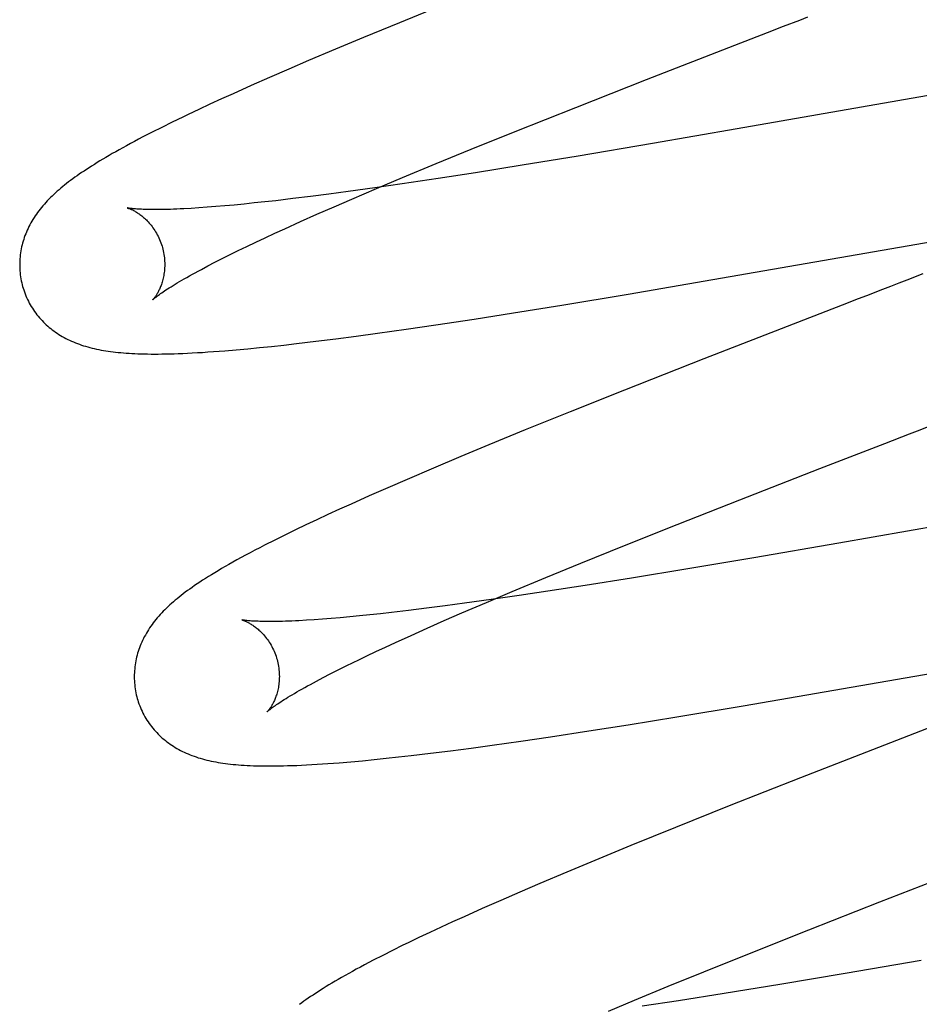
# Model space of a CAD drawing. Header units: inches. Extents: x 0 to 184, y 0 to 119.
# Tile 64 of 101: x 54.875 to 54.999, y 45.224 to 45.359. Entities that reach past the tile are written whole.
import ezdxf

# ---------------------------------------------------------------- set-up
doc = ezdxf.new("R2010")
doc.units = ezdxf.units.IN
doc.header["$LTSCALE"] = 10.121375
doc.header["$MEASUREMENT"] = 0
doc.linetypes.add('HIDDEN', pattern=[0.2, 0.1, -0.1])
doc.layers.add('DEFAULT_2', color=8, linetype='HIDDEN')

msp = doc.modelspace()

# ---------------------------------------------------------------- linework, layer by layer
at = {"layer": 'DEFAULT_2', "color": 8, "linetype": 'HIDDEN'}
for p, q in [((54.9832, 41.67846), (54.9832, 47.17896)), ((54.93381, 45.36136), (54.92765, 45.35885)), ((54.92765, 45.35885), (54.92268, 45.35681)), ((54.97389, 45.35575), (54.97836, 45.35748)), ((54.97836, 45.35748), (54.9806, 45.35835)), ((54.92268, 45.35681), (54.91884, 45.3552)), ((54.96169, 45.351), (54.97389, 45.35575)), ((54.91884, 45.3552), (54.91511, 45.35362)), ((54.91511, 45.35362), (54.9124, 45.35245)), ((54.9124, 45.35245), (54.90976, 45.35131)), ((54.90976, 45.35131), (54.9072, 45.35018)), ((54.95195, 45.34717), (54.96169, 45.351)), ((54.90472, 45.34906), (54.90311, 45.34833)), ((54.9072, 45.35018), (54.90472, 45.34906)), ((55.00578, 45.34971), (54.97422, 45.3442)), ((54.90154, 45.3476), (54.9, 45.34689)), ((54.90311, 45.34833), (54.90154, 45.3476)), ((54.9, 45.34689), (54.89851, 45.34618)), ((54.94359, 45.34384), (54.95195, 45.34717)), ((54.89633, 45.34512), (54.89491, 45.34442)), ((54.89356, 45.34374), (54.89229, 45.34309)), ((54.89491, 45.34442), (54.89356, 45.34374)), ((54.93756, 45.3414), (54.94359, 45.34384)), ((54.97422, 45.3442), (54.96255, 45.34219)), ((54.96255, 45.34219), (54.95229, 45.34046)), ((54.93272, 45.33942), (54.93756, 45.3414)), ((54.95229, 45.34046), (54.94455, 45.33919)), ((54.92808, 45.33749), (54.93272, 45.33942)), ((54.93815, 45.33817), (54.933, 45.33737)), ((54.94455, 45.33919), (54.93815, 45.33817)), ((54.92451, 45.33599), (54.92808, 45.33749)), ((54.933, 45.33737), (54.92805, 45.33663)), ((54.92058, 45.33557), (54.91794, 45.33522)), ((54.92424, 45.33608), (54.92058, 45.33557)), ((54.9211, 45.33453), (54.92451, 45.33599)), ((54.92805, 45.33663), (54.92424, 45.33608)), ((54.9091, 45.33414), (54.90764, 45.33399)), ((54.9106, 45.33431), (54.9091, 45.33414)), ((54.91295, 45.33459), (54.9106, 45.33431)), ((54.91539, 45.33489), (54.91295, 45.33459)), ((54.91794, 45.33522), (54.91539, 45.33489)), ((54.91864, 45.33347), (54.9211, 45.33453)), ((54.90002, 45.33331), (54.89895, 45.33325)), ((54.90115, 45.3334), (54.90002, 45.33331)), ((54.90234, 45.33349), (54.90115, 45.3334)), ((54.90359, 45.33359), (54.90234, 45.33349)), ((54.90489, 45.33371), (54.90359, 45.33359)), ((54.90624, 45.33384), (54.90489, 45.33371)), ((54.90764, 45.33399), (54.90624, 45.33384)), ((54.91628, 45.33243), (54.91864, 45.33347)), ((54.91186, 45.33044), (54.91402, 45.33142)), ((54.91402, 45.33142), (54.91628, 45.33243)), ((54.95919, 45.32143), (55.0163, 45.33134)), ((54.91047, 45.32981), (54.91186, 45.33044)), ((54.90662, 45.32799), (54.90786, 45.32858)), ((54.90786, 45.32858), (54.90914, 45.32919)), ((54.90914, 45.32919), (54.91047, 45.32981)), ((54.90431, 45.32687), (54.90544, 45.32742)), ((54.90544, 45.32742), (54.90662, 45.32799)), ((54.90222, 45.32581), (54.90324, 45.32633)), ((54.90324, 45.32633), (54.90431, 45.32687)), ((54.90036, 45.32484), (54.90126, 45.32531)), ((54.90126, 45.32531), (54.90222, 45.32581)), ((54.95004, 45.31992), (54.95919, 45.32143)), ((54.94336, 45.31884), (54.95004, 45.31992)), ((54.98865, 45.31991), (54.96961, 45.3125)), ((54.93267, 45.31719), (54.93794, 45.31799)), ((54.93794, 45.31799), (54.94336, 45.31884)), ((54.92461, 45.31603), (54.92858, 45.31659)), ((54.92858, 45.31659), (54.93267, 45.31719)), ((54.91614, 45.31492), (54.91889, 45.31527)), ((54.91889, 45.31527), (54.92171, 45.31564)), ((54.92171, 45.31564), (54.92461, 45.31603)), ((54.90358, 45.31362), (54.90516, 45.31375)), ((54.90516, 45.31375), (54.90675, 45.31389)), ((54.90675, 45.31389), (54.90837, 45.31405)), ((54.90837, 45.31405), (54.91003, 45.31422)), ((54.91003, 45.31422), (54.91173, 45.31441)), ((54.91173, 45.31441), (54.91346, 45.3146)), ((54.91346, 45.3146), (54.91614, 45.31492)), ((54.96961, 45.3125), (54.95865, 45.30818)), ((54.95865, 45.30818), (54.95119, 45.30521)), ((54.95119, 45.30521), (54.945, 45.3027)), ((54.945, 45.3027), (54.93999, 45.30065)), ((54.93999, 45.30065), (54.93611, 45.29903)), ((54.98561, 45.29738), (54.99457, 45.30085)), ((54.93611, 45.29903), (54.93235, 45.29744)), ((54.93235, 45.29744), (54.9287, 45.29589)), ((54.97457, 45.29307), (54.98561, 45.29738)), ((54.92606, 45.29474), (54.92349, 45.29361)), ((54.9287, 45.29589), (54.92606, 45.29474)), ((54.92349, 45.29361), (54.921, 45.29249)), ((54.921, 45.29249), (54.91938, 45.29176)), ((54.96595, 45.28967), (54.97457, 45.29307)), ((55.02336, 45.29323), (54.9882, 45.28709)), ((54.9178, 45.29103), (54.91626, 45.29032)), ((54.91938, 45.29176), (54.9178, 45.29103)), ((54.91477, 45.28961), (54.91331, 45.28891)), ((54.91626, 45.29032), (54.91477, 45.28961)), ((54.95867, 45.28676), (54.96595, 45.28967)), ((54.91187, 45.28821), (54.91046, 45.28751)), ((54.91331, 45.28891), (54.91187, 45.28821)), ((54.91046, 45.28751), (54.90907, 45.28681)), ((54.95265, 45.28432), (54.95867, 45.28676)), ((54.9882, 45.28709), (54.97651, 45.28509)), ((54.94783, 45.28235), (54.95265, 45.28432)), ((54.97651, 45.28509), (54.96739, 45.28355)), ((54.96739, 45.28355), (54.95965, 45.28228)), ((54.9432, 45.28042), (54.94783, 45.28235)), ((54.95325, 45.28127), (54.9481, 45.28047)), ((54.95965, 45.28228), (54.95325, 45.28127)), ((54.93966, 45.27893), (54.9432, 45.28042)), ((54.94413, 45.27988), (54.9403, 45.27933)), ((54.9481, 45.28047), (54.94413, 45.27988)), ((54.93395, 45.27845), (54.93139, 45.27812)), ((54.93661, 45.27881), (54.93395, 45.27845)), ((54.93627, 45.27747), (54.93966, 45.27893)), ((54.9403, 45.27933), (54.93661, 45.27881)), ((54.92216, 45.27706), (54.9208, 45.27693)), ((54.92358, 45.27721), (54.92216, 45.27706)), ((54.92504, 45.27737), (54.92358, 45.27721)), ((54.92656, 45.27754), (54.92504, 45.27737)), ((54.92892, 45.27782), (54.92656, 45.27754)), ((54.93139, 45.27812), (54.92892, 45.27782)), ((54.93383, 45.27641), (54.93627, 45.27747)), ((54.9159, 45.27653), (54.91482, 45.27646)), ((54.91704, 45.27661), (54.9159, 45.27653)), ((54.91824, 45.27671), (54.91704, 45.27661)), ((54.91949, 45.27681), (54.91824, 45.27671)), ((54.9208, 45.27693), (54.91949, 45.27681)), ((54.93149, 45.27538), (54.93383, 45.27641)), ((54.92711, 45.2734), (54.92925, 45.27438)), ((54.92925, 45.27438), (54.93149, 45.27538)), ((54.97503, 45.26465), (55.03217, 45.27456)), ((54.92574, 45.27277), (54.92711, 45.2734)), ((54.92194, 45.27098), (54.92315, 45.27156)), ((54.92315, 45.27156), (54.92442, 45.27216)), ((54.92442, 45.27216), (54.92574, 45.27277)), ((54.91714, 45.26857), (54.91811, 45.26907)), ((54.91811, 45.26907), (54.91913, 45.26959)), ((54.91913, 45.26959), (54.92022, 45.27013)), ((54.91623, 45.26809), (54.91714, 45.26857)), ((54.96587, 45.26313), (54.97503, 45.26465)), ((54.95376, 45.2612), (54.95918, 45.26205)), ((54.95918, 45.26205), (54.96587, 45.26313)), ((54.94849, 45.2604), (54.95376, 45.2612)), ((54.94042, 45.25924), (54.94439, 45.25981)), ((54.94439, 45.25981), (54.94849, 45.2604)), ((54.92927, 45.25781), (54.93194, 45.25813)), ((54.93194, 45.25813), (54.9347, 45.25848)), ((54.9347, 45.25848), (54.93752, 45.25885)), ((54.93752, 45.25885), (54.94042, 45.25924)), ((54.91936, 45.25683), (54.92095, 45.25696)), ((54.92095, 45.25696), (54.92255, 45.2571)), ((54.92255, 45.2571), (54.92418, 45.25726)), ((54.92418, 45.25726), (54.92584, 45.25743)), ((54.92584, 45.25743), (54.92753, 45.25762)), ((54.92753, 45.25762), (54.92927, 45.25781)), ((54.98294, 45.25475), (54.97311, 45.25086)), ((54.97311, 45.25086), (54.96569, 45.24789)), ((54.96569, 45.24789), (54.95953, 45.24539)), ((54.95953, 45.24539), (54.95456, 45.24335)), ((54.95456, 45.24335), (54.95071, 45.24174)), ((54.95071, 45.24174), (54.94698, 45.24016)), ((54.99386, 45.23765), (55.00723, 45.24285)), ((54.94426, 45.23899), (54.94162, 45.23784)), ((54.94698, 45.24016), (54.94426, 45.23899)), ((54.94162, 45.23784), (54.93905, 45.23671)), ((54.98407, 45.2338), (54.99386, 45.23765)), ((54.93905, 45.23671), (54.93656, 45.2356)), ((54.93656, 45.2356), (54.93496, 45.23487)), ((54.93339, 45.23415), (54.93185, 45.23343)), ((54.93496, 45.23487), (54.93339, 45.23415)), ((54.97566, 45.23045), (54.98407, 45.2338)), ((54.93034, 45.23272), (54.92886, 45.232)), ((54.93185, 45.23343), (54.93034, 45.23272)), ((54.9267, 45.23095), (54.92534, 45.23026)), ((54.92534, 45.23026), (54.92405, 45.2296)), ((54.96959, 45.228), (54.97566, 45.23045)), ((54.99956, 45.22954), (54.9891, 45.22775)), ((54.96471, 45.22601), (54.96959, 45.228)), ((54.9891, 45.22775), (54.98006, 45.22625)), ((54.96004, 45.22407), (54.96471, 45.22601)), ((54.98006, 45.22625), (54.97243, 45.22501)), ((54.95645, 45.22256), (54.96004, 45.22407)), ((54.97243, 45.22501), (54.96613, 45.22402)), ((54.96613, 45.22402), (54.96109, 45.22326))]:
    msp.add_line(p, q, dxfattribs=at)
for points in [[(54.9806, 45.35835), (54.98283, 45.35921), (54.98395, 45.35965)], [(54.89851, 45.34618), (54.89778, 45.34583), (54.89633, 45.34512)], [(54.89229, 45.34309), (54.8917, 45.34278), (54.89112, 45.34247), (54.89057, 45.34218), (54.89003, 45.34189), (54.88952, 45.3416), (54.88902, 45.34133), (54.88854, 45.34106), (54.88808, 45.3408), (54.88763, 45.34054), (54.8872, 45.34028), (54.88678, 45.34004), (54.88637, 45.33979), (54.88598, 45.33955), (54.8856, 45.33932), (54.88523, 45.33908), (54.88487, 45.33885), (54.88452, 45.33863), (54.88418, 45.3384), (54.88385, 45.33818), (54.88353, 45.33796), (54.88322, 45.33775), (54.88292, 45.33753), (54.88262, 45.33731), (54.88233, 45.3371), (54.88205, 45.33689), (54.88177, 45.33667), (54.8815, 45.33646), (54.88124, 45.33625), (54.88098, 45.33604), (54.88073, 45.33582)], [(54.88073, 45.33582), (54.88048, 45.33561), (54.88024, 45.33539), (54.88001, 45.33517), (54.87978, 45.33495), (54.87955, 45.33473), (54.87933, 45.33451), (54.87912, 45.33429), (54.87891, 45.33407), (54.87871, 45.33384), (54.87851, 45.33361), (54.87832, 45.33338), (54.87813, 45.33315), (54.87795, 45.33292), (54.87778, 45.33269), (54.87761, 45.33245), (54.87744, 45.33221), (54.87729, 45.33197), (54.87713, 45.33173), (54.87699, 45.33148), (54.87685, 45.33124), (54.87671, 45.33099), (54.87658, 45.33074), (54.87646, 45.33049), (54.87635, 45.33024), (54.87624, 45.32999), (54.87614, 45.32974), (54.87604, 45.32949), (54.87595, 45.32923), (54.87587, 45.32898), (54.87579, 45.32872), (54.87571, 45.32846), (54.87565, 45.3282), (54.87558, 45.32793), (54.87553, 45.32767), (54.87548, 45.3274), (54.87544, 45.32713), (54.8754, 45.32686), (54.87537, 45.32659), (54.87534, 45.32631), (54.87533, 45.32604), (54.87532, 45.32576), (54.87531, 45.32548), (54.87532, 45.32521), (54.87533, 45.32493), (54.87534, 45.32465), (54.87537, 45.32437), (54.8754, 45.32409), (54.87544, 45.32382), (54.87548, 45.32354), (54.87553, 45.32327), (54.87559, 45.32299), (54.87566, 45.32272), (54.87572, 45.32249)], [(54.89014, 45.33331), (54.89013, 45.33332), (54.89012, 45.33332), (54.89013, 45.33332), (54.89015, 45.33331), (54.89017, 45.3333), (54.8902, 45.33329), (54.89024, 45.33328), (54.89028, 45.33327), (54.89033, 45.33325), (54.89039, 45.33323), (54.89045, 45.33321), (54.89052, 45.33318), (54.89059, 45.33315), (54.89067, 45.33311), (54.89075, 45.33308), (54.89084, 45.33304), (54.89093, 45.33299), (54.89102, 45.33294), (54.89112, 45.33289), (54.89122, 45.33283), (54.89132, 45.33277), (54.89143, 45.33271), (54.89154, 45.33264), (54.89165, 45.33256), (54.89177, 45.33248), (54.89189, 45.3324), (54.89201, 45.33231), (54.89213, 45.33221), (54.89225, 45.33211), (54.89238, 45.33201), (54.89251, 45.33189), (54.89264, 45.33177), (54.89277, 45.33165), (54.8929, 45.33152), (54.89303, 45.33138), (54.89316, 45.33123), (54.89329, 45.33108), (54.89342, 45.33092), (54.89355, 45.33076), (54.89368, 45.33058), (54.8938, 45.3304), (54.89393, 45.33022), (54.89405, 45.33002), (54.89416, 45.32983), (54.89428, 45.32962), (54.89439, 45.32941), (54.89449, 45.32919), (54.89459, 45.32897), (54.89468, 45.32875), (54.89477, 45.32852), (54.89485, 45.32829), (54.89493, 45.32805), (54.89499, 45.32785)], [(54.89895, 45.33325), (54.89794, 45.33319), (54.89745, 45.33317), (54.89699, 45.33315), (54.89653, 45.33313), (54.8961, 45.33311), (54.89568, 45.3331), (54.89527, 45.33309), (54.89488, 45.33309), (54.89451, 45.33308), (54.89415, 45.33308), (54.89381, 45.33308), (54.89348, 45.33308), (54.89318, 45.33309), (54.89288, 45.33309), (54.89261, 45.3331), (54.89234, 45.33311), (54.8921, 45.33312), (54.89187, 45.33313), (54.89166, 45.33314), (54.89146, 45.33316), (54.89128, 45.33317), (54.89111, 45.33318), (54.89096, 45.3332), (54.89082, 45.33321), (54.89069, 45.33323), (54.89058, 45.33324), (54.89048, 45.33325), (54.8904, 45.33327), (54.89033, 45.33328), (54.89027, 45.33329), (54.89022, 45.3333), (54.89018, 45.33331), (54.89015, 45.33331), (54.89014, 45.33331)], [(54.89499, 45.32785), (54.89504, 45.32764), (54.8951, 45.3274), (54.89515, 45.32715), (54.89519, 45.32691), (54.89523, 45.32667), (54.89526, 45.32643), (54.89528, 45.32619), (54.89529, 45.32595), (54.8953, 45.32572), (54.89531, 45.32549), (54.8953, 45.32526), (54.89529, 45.32504), (54.89528, 45.32482), (54.89526, 45.3246), (54.89523, 45.3244), (54.8952, 45.32419), (54.89517, 45.32399), (54.89513, 45.3238), (54.89509, 45.32362), (54.89505, 45.32344), (54.895, 45.32326), (54.89495, 45.32309), (54.8949, 45.32293), (54.89485, 45.32277), (54.89479, 45.32262), (54.89474, 45.32248), (54.89468, 45.32234), (54.89462, 45.32221), (54.89456, 45.32208), (54.89451, 45.32196), (54.89445, 45.32184), (54.89439, 45.32173), (54.89433, 45.32162), (54.89427, 45.32152), (54.89422, 45.32143), (54.89416, 45.32134), (54.89411, 45.32125), (54.89406, 45.32118), (54.89401, 45.3211), (54.89396, 45.32103), (54.89391, 45.32097), (54.89387, 45.32091), (54.89383, 45.32086), (54.89379, 45.32081), (54.89375, 45.32077), (54.89372, 45.32074), (54.8937, 45.32071), (54.89368, 45.32068), (54.89366, 45.32067), (54.89365, 45.32065), (54.89364, 45.32065)], [(54.89365, 45.32065), (54.89365, 45.32066), (54.89367, 45.32067), (54.89369, 45.32069), (54.89372, 45.32072), (54.89376, 45.32075), (54.89381, 45.32079), (54.89386, 45.32084), (54.89393, 45.3209), (54.89401, 45.32096), (54.8941, 45.32103), (54.8942, 45.32111), (54.89432, 45.3212), (54.89444, 45.32129), (54.89458, 45.32139), (54.89473, 45.3215), (54.8949, 45.32161), (54.89507, 45.32173), (54.89527, 45.32186), (54.89547, 45.322), (54.8957, 45.32214), (54.89593, 45.32229), (54.89618, 45.32245), (54.89645, 45.32262), (54.89673, 45.32279), (54.89703, 45.32297), (54.89734, 45.32315), (54.89766, 45.32334), (54.898, 45.32354), (54.89836, 45.32374), (54.89873, 45.32395), (54.89911, 45.32416), (54.89951, 45.32438), (54.89993, 45.32461), (54.90036, 45.32484)], [(54.99979, 45.32421), (54.99757, 45.32336), (54.99647, 45.32293), (54.99535, 45.3225), (54.99424, 45.32207), (54.99201, 45.3212)], [(54.87572, 45.32249), (54.87578, 45.32226), (54.87587, 45.322), (54.87596, 45.32173), (54.87606, 45.32147), (54.87616, 45.32121), (54.87627, 45.32095), (54.87639, 45.3207), (54.87651, 45.32045), (54.87664, 45.3202), (54.87677, 45.31996), (54.87691, 45.31972), (54.87706, 45.31949), (54.87721, 45.31926), (54.87736, 45.31903), (54.87753, 45.31881), (54.87769, 45.31859), (54.87786, 45.31838), (54.87804, 45.31817), (54.87822, 45.31797), (54.8784, 45.31777), (54.87859, 45.31757), (54.87878, 45.31738), (54.87898, 45.3172), (54.87918, 45.31702), (54.87939, 45.31684), (54.87959, 45.31667), (54.8798, 45.31651), (54.88002, 45.31635), (54.88024, 45.31619), (54.88047, 45.31603), (54.8807, 45.31588), (54.88094, 45.31573), (54.88118, 45.31559), (54.88143, 45.31545), (54.88168, 45.31532), (54.88194, 45.31519), (54.88219, 45.31506), (54.88246, 45.31494), (54.88272, 45.31483), (54.88299, 45.31472), (54.88326, 45.31461), (54.88354, 45.31451), (54.88382, 45.31441), (54.88411, 45.31432), (54.8844, 45.31423), (54.88469, 45.31414), (54.88499, 45.31406), (54.88529, 45.31399), (54.88559, 45.31391), (54.8859, 45.31385), (54.88621, 45.31378), (54.88653, 45.31372), (54.88685, 45.31366), (54.88718, 45.31361), (54.88751, 45.31356), (54.88784, 45.31351), (54.88819, 45.31347), (54.88853, 45.31343), (54.88889, 45.31339), (54.88925, 45.31336), (54.88962, 45.31332), (54.89, 45.3133), (54.89039, 45.31327), (54.89078, 45.31325), (54.89119, 45.31323), (54.89161, 45.31321), (54.89204, 45.3132), (54.89249, 45.31318), (54.89294, 45.31318), (54.89341, 45.31317), (54.8939, 45.31317), (54.8944, 45.31317), (54.89492, 45.31318), (54.89545, 45.31318), (54.89601, 45.3132), (54.89658, 45.31321), (54.89717, 45.31323), (54.89779, 45.31326), (54.89843, 45.31328), (54.8991, 45.31332), (54.8998, 45.31336), (54.90052, 45.3134), (54.90126, 45.31345), (54.90202, 45.3135), (54.90358, 45.31362)], [(54.99201, 45.3212), (54.99089, 45.32077), (54.98865, 45.31991)], [(54.99905, 45.30259), (55.00128, 45.30345), (55.0024, 45.30388), (55.00351, 45.30431), (55.00463, 45.30474), (55.00685, 45.3056)], [(54.99457, 45.30085), (54.99793, 45.30215), (54.99905, 45.30259)], [(54.90907, 45.28681), (54.90839, 45.28645), (54.90772, 45.28611), (54.90707, 45.28577), (54.90644, 45.28543), (54.90583, 45.2851), (54.90525, 45.28478), (54.90469, 45.28447), (54.90415, 45.28416), (54.90363, 45.28387), (54.90314, 45.28358), (54.90266, 45.2833), (54.9022, 45.28302), (54.90176, 45.28275), (54.90133, 45.28249), (54.90092, 45.28223), (54.90053, 45.28198), (54.90015, 45.28173), (54.89978, 45.28148), (54.89942, 45.28124), (54.89908, 45.281), (54.89876, 45.28077), (54.89844, 45.28055), (54.89814, 45.28032), (54.89784, 45.2801), (54.89756, 45.27988), (54.89728, 45.27966), (54.89701, 45.27944), (54.89675, 45.27923), (54.8965, 45.27901)], [(54.8965, 45.27901), (54.89625, 45.27879), (54.89601, 45.27857), (54.89577, 45.27836), (54.89554, 45.27814), (54.89532, 45.27792), (54.8951, 45.2777), (54.89488, 45.27747), (54.89468, 45.27725), (54.89447, 45.27702), (54.89428, 45.2768), (54.89409, 45.27657), (54.8939, 45.27634), (54.89372, 45.27611), (54.89355, 45.27587), (54.89338, 45.27564), (54.89322, 45.2754), (54.89306, 45.27516), (54.89291, 45.27492), (54.89277, 45.27467), (54.89263, 45.27443), (54.89249, 45.27418), (54.89237, 45.27393), (54.89224, 45.27368), (54.89213, 45.27343), (54.89202, 45.27318), (54.89192, 45.27293), (54.89183, 45.27268), (54.89174, 45.27242), (54.89165, 45.27217), (54.89157, 45.27191), (54.8915, 45.27165), (54.89143, 45.27139), (54.89137, 45.27113), (54.89132, 45.27086), (54.89127, 45.2706), (54.89122, 45.27033), (54.89119, 45.27006), (54.89116, 45.26978), (54.89113, 45.26951), (54.89112, 45.26924), (54.89111, 45.26896), (54.8911, 45.26868), (54.89111, 45.26841), (54.89112, 45.26813), (54.89113, 45.26785), (54.89116, 45.26758), (54.89119, 45.2673), (54.89123, 45.26702), (54.89127, 45.26675), (54.89132, 45.26647), (54.89138, 45.2662), (54.89145, 45.26593), (54.89151, 45.2657)], [(54.90594, 45.27652), (54.90593, 45.27652), (54.90591, 45.27653), (54.90591, 45.27653), (54.90592, 45.27652), (54.90593, 45.27652), (54.90596, 45.27651), (54.90599, 45.27651), (54.90602, 45.27649), (54.90607, 45.27648), (54.90612, 45.27646), (54.90617, 45.27644), (54.90623, 45.27642), (54.9063, 45.27639), (54.90637, 45.27636), (54.90645, 45.27633), (54.90653, 45.27629), (54.90662, 45.27625), (54.90671, 45.27621), (54.9068, 45.27616), (54.9069, 45.27611), (54.907, 45.27605), (54.9071, 45.27599), (54.90721, 45.27592), (54.90732, 45.27585), (54.90743, 45.27578), (54.90755, 45.2757), (54.90767, 45.27562), (54.90779, 45.27553), (54.90791, 45.27543), (54.90803, 45.27533), (54.90816, 45.27522), (54.90829, 45.27511), (54.90842, 45.27499), (54.90855, 45.27487), (54.90868, 45.27474), (54.90881, 45.2746), (54.90894, 45.27445), (54.90907, 45.2743), (54.9092, 45.27414), (54.90933, 45.27397), (54.90946, 45.2738), (54.90959, 45.27362), (54.90971, 45.27343), (54.90983, 45.27324), (54.90995, 45.27304), (54.91006, 45.27284), (54.91017, 45.27263), (54.91028, 45.27241), (54.91038, 45.27219), (54.91047, 45.27196), (54.91056, 45.27173), (54.91064, 45.2715), (54.91072, 45.27126), (54.91078, 45.27106)], [(54.91482, 45.27646), (54.9138, 45.2764), (54.91331, 45.27638), (54.91284, 45.27636), (54.91238, 45.27634), (54.91194, 45.27632), (54.91152, 45.27631), (54.91111, 45.2763), (54.91071, 45.2763), (54.91034, 45.27629), (54.90997, 45.27629), (54.90963, 45.27629), (54.9093, 45.27629), (54.90899, 45.27629), (54.9087, 45.2763), (54.90842, 45.27631), (54.90816, 45.27632), (54.90792, 45.27633), (54.90769, 45.27634), (54.90748, 45.27635), (54.90728, 45.27636), (54.9071, 45.27638), (54.90693, 45.27639), (54.90678, 45.2764), (54.90664, 45.27642), (54.90651, 45.27643), (54.9064, 45.27645), (54.9063, 45.27646), (54.90621, 45.27647), (54.90613, 45.27648), (54.90607, 45.2765), (54.90602, 45.2765), (54.90598, 45.27651), (54.90595, 45.27652), (54.90594, 45.27652)], [(54.91078, 45.27106), (54.91083, 45.27084), (54.91089, 45.2706), (54.91094, 45.27036), (54.91098, 45.27012), (54.91102, 45.26988), (54.91105, 45.26964), (54.91107, 45.2694), (54.91109, 45.26916), (54.91109, 45.26892), (54.9111, 45.26869), (54.91109, 45.26847), (54.91108, 45.26824), (54.91107, 45.26802), (54.91105, 45.26781), (54.91102, 45.2676), (54.91099, 45.26739), (54.91096, 45.2672), (54.91092, 45.267), (54.91088, 45.26682), (54.91083, 45.26664), (54.91079, 45.26646), (54.91074, 45.26629), (54.91069, 45.26613), (54.91063, 45.26598), (54.91058, 45.26583), (54.91052, 45.26568), (54.91047, 45.26554), (54.91041, 45.26541), (54.91035, 45.26528), (54.91029, 45.26516), (54.91023, 45.26504), (54.91018, 45.26493), (54.91012, 45.26483), (54.91006, 45.26473), (54.91, 45.26463), (54.90995, 45.26454), (54.90989, 45.26446), (54.90984, 45.26438), (54.90979, 45.2643), (54.90974, 45.26424), (54.9097, 45.26417), (54.90965, 45.26412), (54.90961, 45.26406), (54.90958, 45.26402), (54.90954, 45.26398), (54.90951, 45.26394), (54.90949, 45.26391), (54.90947, 45.26389), (54.90945, 45.26387), (54.90944, 45.26386), (54.90944, 45.26386)], [(54.92022, 45.27013), (54.92135, 45.27069), (54.92194, 45.27098)], [(54.90944, 45.26386), (54.90944, 45.26387), (54.90946, 45.26388), (54.90948, 45.2639), (54.90952, 45.26393), (54.90956, 45.26397), (54.90961, 45.26401), (54.90967, 45.26406), (54.90974, 45.26412), (54.90982, 45.26418), (54.90991, 45.26425), (54.91001, 45.26433), (54.91013, 45.26442), (54.91025, 45.26451), (54.91039, 45.26461), (54.91055, 45.26472), (54.91071, 45.26484), (54.9109, 45.26496), (54.91109, 45.26509), (54.9113, 45.26523), (54.91152, 45.26538), (54.91176, 45.26553), (54.91202, 45.26569), (54.91228, 45.26585), (54.91257, 45.26603), (54.91287, 45.2662), (54.91318, 45.26639), (54.91351, 45.26658), (54.91385, 45.26678), (54.91421, 45.26698), (54.91459, 45.26719), (54.91497, 45.26741), (54.91538, 45.26763), (54.9158, 45.26786), (54.91623, 45.26809)], [(54.89151, 45.2657), (54.89158, 45.26547), (54.89166, 45.2652), (54.89175, 45.26494), (54.89185, 45.26468), (54.89195, 45.26442), (54.89206, 45.26416), (54.89218, 45.26391), (54.8923, 45.26366), (54.89243, 45.26341), (54.89256, 45.26317), (54.8927, 45.26293), (54.89285, 45.2627), (54.893, 45.26246), (54.89316, 45.26224), (54.89332, 45.26202), (54.89348, 45.2618), (54.89366, 45.26158), (54.89383, 45.26138), (54.89401, 45.26117), (54.8942, 45.26097), (54.89439, 45.26078), (54.89458, 45.26059), (54.89477, 45.2604), (54.89497, 45.26022), (54.89518, 45.26005), (54.89539, 45.25988), (54.8956, 45.25971), (54.89582, 45.25955), (54.89604, 45.25939), (54.89626, 45.25924), (54.8965, 45.25909), (54.89673, 45.25894), (54.89698, 45.2588), (54.89723, 45.25866), (54.89748, 45.25852), (54.89773, 45.25839), (54.89799, 45.25827), (54.89825, 45.25815), (54.89852, 45.25803), (54.89879, 45.25792), (54.89906, 45.25782), (54.89934, 45.25771), (54.89962, 45.25762), (54.89991, 45.25752), (54.9002, 45.25744), (54.90049, 45.25735), (54.90079, 45.25727), (54.90109, 45.25719), (54.90139, 45.25712), (54.9017, 45.25705), (54.90202, 45.25699), (54.90233, 45.25693), (54.90266, 45.25687), (54.90298, 45.25682), (54.90332, 45.25677), (54.90366, 45.25672), (54.904, 45.25667), (54.90436, 45.25663), (54.90472, 45.2566), (54.90509, 45.25656), (54.90547, 45.25653), (54.90586, 45.2565), (54.90626, 45.25647), (54.90668, 45.25645), (54.9071, 45.25643), (54.90755, 45.25641), (54.908, 45.2564), (54.90847, 45.25639), (54.90896, 45.25638), (54.90946, 45.25638), (54.90998, 45.25638), (54.91052, 45.25638), (54.91107, 45.25639), (54.91165, 45.2564), (54.91224, 45.25642), (54.91286, 45.25644), (54.9135, 45.25646), (54.91416, 45.25649), (54.91485, 45.25652), (54.91556, 45.25656), (54.91629, 45.25661), (54.91704, 45.25665), (54.9178, 45.25671), (54.91936, 45.25683)], [(55.00309, 45.26259), (55.00197, 45.26216), (54.98294, 45.25475)], [(54.92886, 45.232), (54.92813, 45.23165), (54.9267, 45.23095)], [(54.92405, 45.2296), (54.92343, 45.22928), (54.92284, 45.22896), (54.92227, 45.22866), (54.92171, 45.22836), (54.92118, 45.22806), (54.92066, 45.22778), (54.92016, 45.2275), (54.91968, 45.22723), (54.91922, 45.22696), (54.91878, 45.2267), (54.91835, 45.22645), (54.91794, 45.2262), (54.91754, 45.22596), (54.91716, 45.22572), (54.91679, 45.22549), (54.91643, 45.22525), (54.91608, 45.22503), (54.91574, 45.2248), (54.91541, 45.22458), (54.91509, 45.22436), (54.91477, 45.22414), (54.91447, 45.22393), (54.91418, 45.22371), (54.91389, 45.2235)]]:
    msp.add_lwpolyline(points, dxfattribs=at)

doc.saveas('drawing.dxf')
